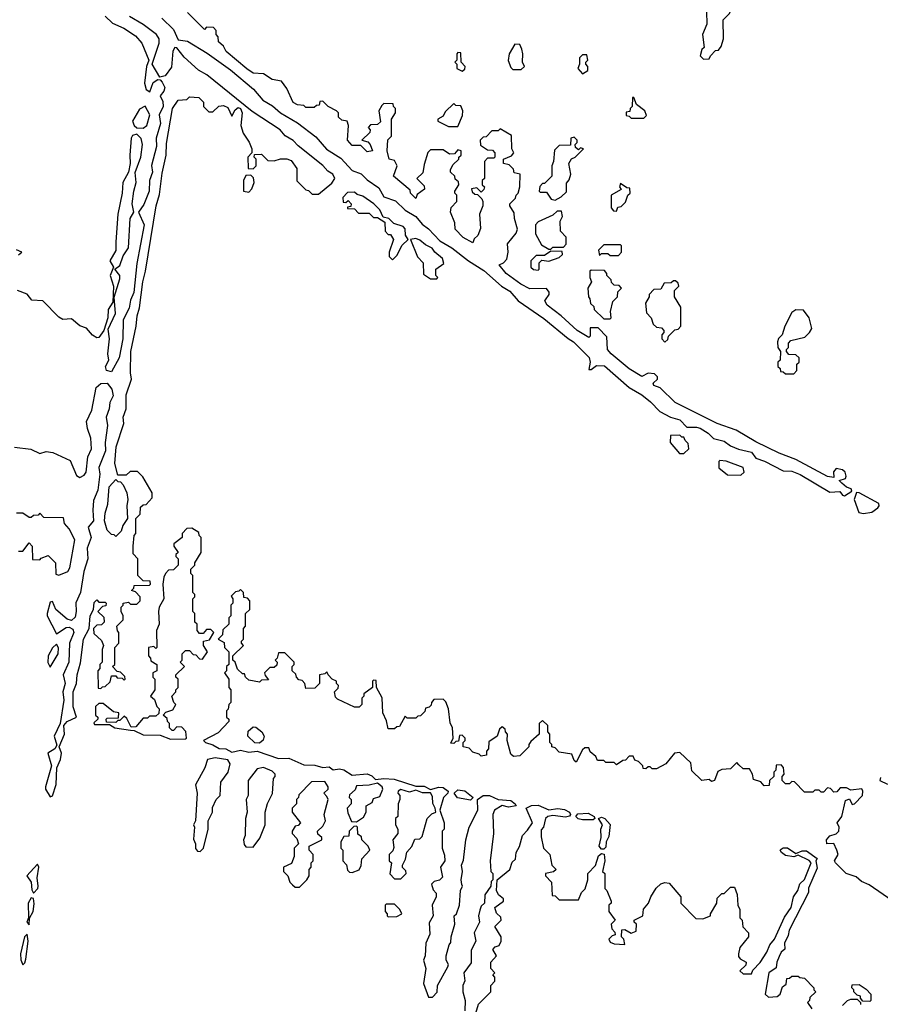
# Model space of a CAD drawing. Extents: x 2640764 to 2777785, y 718840 to 815082.
# Tile 71 of 148: x 2721830 to 2725905, y 768316 to 772976. Entities that reach past the tile are written whole.
import ezdxf

# ---------------------------------------------------------------- set-up
doc = ezdxf.new("R2010")
doc.units = 0

msp = doc.modelspace()

# ---------------------------------------------------------------- linework, layer by layer
at = {"layer": '0CON10XD'}
for points in [[(2725068.3, 772788.3), (2725095, 772790), (2725100, 772805), (2725125, 772830), (2725138.3, 772831.7), (2725151.7, 772848.3), (2725162.5, 772885), (2725160, 772975), (2725190, 773005), (2725203, 773037), (2725220, 773055), (2725220, 773065), (2725200, 773085), (2725195, 773100), (2725165, 773100), (2725145, 773080), (2725115, 773070), (2725082.5, 773015), (2725083.3, 772955), (2725062.5, 772905), (2725070, 772845), (2725060, 772835), (2725052.5, 772805), (2725068.3, 772788.3)], [(2721994.1, 769585), (2722006.7, 769543.3), (2721996, 769525), (2721963.8, 769505), (2721980.9, 769445), (2721953.3, 769345), (2721953.3, 769335), (2721975, 769297.5), (2721985, 769303.3), (2722003.2, 769356.8), (2722005.7, 769435), (2722024.3, 769475), (2722027.5, 769505), (2722018, 769535), (2722042.9, 769595), (2722040, 769635), (2722055.4, 769654.6), (2722100, 769675), (2722083.9, 769723.9), (2722084, 769795), (2722100, 769835), (2722102, 769875), (2722118.3, 769931.7), (2722132, 770045), (2722160, 770095), (2722163.3, 770155), (2722180, 770185), (2722183, 770217), (2722195, 770230), (2722205, 770220), (2722235, 770220), (2722240, 770215), (2722238.3, 770201.7), (2722221.7, 770198.3), (2722200, 770175), (2722228.3, 770148.3), (2722230, 770125), (2722218.3, 770111.7), (2722195, 770110), (2722180, 770095), (2722181.7, 770071.7), (2722218.3, 770038.3), (2722227.5, 770015), (2722220, 769995), (2722220, 769935), (2722210, 769925), (2722210, 769905), (2722200, 769895), (2722201.7, 769811.7), (2722215, 769810), (2722221.7, 769818.3), (2722235, 769820), (2722258.3, 769841.7), (2722265, 769870), (2722285, 769870), (2722291.7, 769861.7), (2722315, 769860), (2722325, 769850), (2722330, 769855), (2722328.3, 769868.3), (2722308.3, 769888.3), (2722291.7, 769891.7), (2722270, 769915), (2722280, 769925), (2722280, 770005), (2722300, 770025), (2722300, 770075), (2722293, 770083), (2722290, 770105), (2722320, 770135), (2722320, 770155), (2722310, 770175), (2722310, 770195), (2722320, 770205), (2722320, 770215), (2722345, 770220), (2722355, 770210), (2722385, 770210), (2722400, 770225), (2722400, 770245), (2722378.3, 770268.3), (2722360, 770275), (2722370, 770285), (2722371.7, 770298.3), (2722445, 770300), (2722450, 770305), (2722448.3, 770318.3), (2722415, 770320), (2722390, 770345), (2722390, 770425), (2722368.3, 770448.3), (2722367.5, 770485), (2722372.5, 770535), (2722380, 770545), (2722380, 770615), (2722400, 770635), (2722401.7, 770668.3), (2722415, 770680), (2722428.3, 770681.7), (2722457, 770713), (2722457, 770737), (2722413, 770813), (2722388.3, 770838.3), (2722353, 770837), (2722335, 770820), (2722295, 770820), (2722280, 770875), (2722287.5, 770955), (2722323.3, 771065), (2722320, 771095), (2722333.8, 771135), (2722335, 771200), (2722360, 771275), (2722354.3, 771305), (2722355.8, 771405), (2722381.4, 771525), (2722386, 771575), (2722397.7, 771612.3), (2722412.9, 771735), (2722426.2, 771785), (2722476, 772095), (2722491.7, 772148.3), (2722505, 772250), (2722524.2, 772335), (2722525, 772390), (2722554.2, 772555), (2722580, 772595), (2722621.7, 772598.3), (2722635, 772610), (2722678.3, 772608.3), (2722700, 772585), (2722700, 772565), (2722725, 772540), (2722745, 772540), (2722773, 772567), (2722795, 772570), (2722815, 772560), (2722835, 772520), (2722850.7, 772549.3), (2722865, 772560), (2722876.2, 772556.2), (2722883.8, 772535), (2722877.5, 772475), (2722888.3, 772438.3), (2722917, 772397), (2722930, 772365), (2722930, 772345), (2722910, 772325), (2722911.7, 772271.7), (2722935, 772270), (2722950, 772285), (2722950, 772315), (2722940, 772325), (2722941.7, 772338.3), (2722975, 772340), (2723005, 772310), (2723035, 772307.5), (2723065, 772317.5), (2723095, 772317.5), (2723115, 772310), (2723142.3, 772272.3), (2723143, 772213), (2723185, 772170), (2723197, 772167), (2723215, 772150), (2723245, 772150), (2723308.3, 772201.7), (2723322.5, 772225), (2723312.5, 772245), (2723288.8, 772258.8), (2723265, 772285.7), (2723148.6, 772378.6), (2723125, 772404), (2723086.7, 772426.7), (2723064, 772455), (2722931.1, 772541.1), (2722716, 772715), (2722677.5, 772737.5), (2722609, 772799), (2722575, 772842.1), (2722565, 772844.5), (2722555, 772827.5), (2722548.6, 772751.4), (2722519.5, 772710.5), (2722493.6, 772703.6), (2722458, 772765), (2722491.4, 772865), (2722490.8, 772885), (2722478.1, 772905), (2722415, 772952.9), (2722350.3, 772990.3)], [(2722235, 772993.3), (2722269.3, 772959.3), (2722323.3, 772935), (2722379.1, 772899.1), (2722408.6, 772865), (2722441.2, 772785), (2722431.2, 772755), (2722421.2, 772675), (2722428.8, 772645), (2722446, 772634), (2722461.5, 772678.5), (2722485, 772692.5), (2722495, 772691.2), (2722505, 772680), (2722517.7, 772655), (2722512.9, 772637.1), (2722495.8, 772615), (2722507.9, 772587.9), (2722509.1, 772565), (2722490, 772525), (2722497.7, 772485), (2722477.1, 772415), (2722478.2, 772375), (2722454.2, 772285.8), (2722458.4, 772255), (2722444.1, 772215), (2722442.9, 772165), (2722418.8, 772101.2), (2722392.5, 772065), (2722420.3, 772005), (2722385, 771822.5), (2722371.1, 771685), (2722355, 771648.8), (2722349.3, 771610.7), (2722320.6, 771555), (2722319.1, 771465), (2722300.5, 771375), (2722265, 771310)], [(2722503.5, 772983.5), (2722559.2, 772929.2), (2722580.1, 772880.1), (2722625, 772874.8), (2722718, 772818), (2722828.6, 772738.6), (2722936.8, 772646.8), (2722980.7, 772595), (2723027.5, 772567.5), (2723065, 772534.4), (2723145, 772488.2)], [(2723145, 772488.2), (2723231.7, 772421.7), (2723282.4, 772362.4), (2723350.2, 772320.2), (2723405, 772261.9), (2723447.1, 772247.1), (2723475, 772218.6), (2723530, 772180), (2723555, 772137.3), (2723608.8, 772118.8), (2723655.4, 772075), (2723705.2, 772045.2), (2723735, 772008.8), (2723766.2, 771986.2), (2723819.2, 771929.1), (2723875.9, 771895.9), (2723954.7, 771835), (2724028.4, 771788.4), (2724110.8, 771715), (2724150.5, 771690.5), (2724190.8, 771645), (2724311.5, 771561.5), (2724426.9, 771466.9), (2724451.4, 771451.4), (2724526.5, 771376.5), (2724531.5, 771355), (2724525, 771320), (2724535, 771320), (2724560.8, 771339.2), (2724598.2, 771338.2), (2724715, 771235.3), (2724775, 771200.3), (2724816.7, 771166.7), (2724861.3, 771121.3), (2724911.9, 771095), (2724955, 771081.8), (2724987.9, 771047.9), (2725035, 771047.6), (2725052, 771042), (2725089.8, 771019.8), (2725115, 770993.8), (2725165, 770980.5), (2725195, 770958.6), (2725232.7, 770942.7), (2725295, 770929.5), (2725315, 770901.1), (2725356.5, 770886.5), (2725445, 770841.4), (2725485, 770839.2), (2725525, 770823.7), (2725665, 770740.4), (2725713, 770743), (2725725, 770726.2), (2725735, 770722.9), (2725770, 770745), (2725766.2, 770756.2), (2725743.9, 770763.9), (2725723, 770783), (2725710, 770795), (2725740, 770805), (2725742.5, 770815), (2725737.5, 770835), (2725726.2, 770846.2), (2725695, 770852.5), (2725683.6, 770836.4), (2725685, 770810), (2725655, 770814.4), (2725504.2, 770894.2), (2725425, 770924), (2725315, 770977.5), (2725222.9, 771032.9), (2725132.5, 771065), (2724933.3, 771165), (2724863, 771233), (2724832.5, 771245), (2724830, 771255), (2724850, 771275), (2724850, 771285), (2724835, 771300), (2724805, 771302.5), (2724775, 771287.5), (2724715, 771323.8), (2724630, 771395), (2724612.5, 771415), (2724610, 771475), (2724568.3, 771518.3), (2724531.7, 771518.3), (2724531.7, 771478.3), (2724525, 771472.5), (2724470, 771505), (2724394.4, 771574.4), (2724327.5, 771625), (2724316.7, 771645), (2724319.3, 771650.7), (2724337.5, 771675), (2724337, 771687), (2724323.6, 771703.6), (2724245, 771702.5), (2724202.5, 771725), (2724133.8, 771775), (2724100, 771815), (2724120, 771825), (2724137, 771843), (2724142.5, 771875), (2724140, 771915), (2724180, 771965), (2724187.5, 771985), (2724172.5, 772035), (2724171.7, 772061.7), (2724150, 772095), (2724150, 772105), (2724178.3, 772131.7), (2724180, 772145), (2724190, 772155), (2724197.5, 772185), (2724200, 772245), (2724171.7, 772251.7), (2724168.3, 772268.3), (2724148.3, 772288.3), (2724120, 772295), (2724120, 772315), (2724158.3, 772331.7), (2724170, 772345), (2724160, 772365), (2724158.3, 772428.3), (2724105, 772460), (2724095, 772450), (2724065, 772450), (2724038.3, 772421.7), (2724025, 772420), (2724010, 772405), (2724011.7, 772381.7), (2724045, 772360), (2724068.3, 772358.3), (2724080, 772345), (2724080, 772325), (2724075, 772320), (2724045, 772320), (2724030, 772305), (2724030, 772225), (2724020, 772215), (2724020, 772195), (2724030, 772185), (2724028.3, 772171.7), (2724015, 772160), (2723995, 772180), (2723970, 772175), (2723971.7, 772161.7), (2723985, 772150), (2723998.3, 772148.3), (2724018.3, 772128.3), (2724022.5, 772115), (2724022.5, 772095), (2724007.5, 772055), (2724011.7, 771988.3), (2724000, 771955), (2723981.7, 771938.3), (2723975, 771920), (2723930, 771945), (2723892.5, 771985), (2723890, 772015), (2723870, 772065), (2723873, 772087), (2723900, 772115), (2723900, 772145), (2723890, 772155), (2723890, 772165), (2723910, 772195), (2723908.3, 772208.3), (2723891.7, 772221.7), (2723890, 772235), (2723870, 772255), (2723870, 772265), (2723880.7, 772289.3), (2723910, 772315), (2723910, 772325), (2723920, 772335), (2723920, 772355), (2723905, 772360), (2723888.3, 772341.7), (2723865, 772340), (2723835, 772360), (2723775, 772360), (2723763, 772347), (2723745, 772290), (2723738.3, 772251.7), (2723710, 772225), (2723745, 772190), (2723746.4, 772173.6), (2723711.7, 772148.3), (2723705, 772130), (2723680, 772155), (2723678.3, 772168.3), (2723600, 772235), (2723617.5, 772285), (2723605, 772310), (2723580, 772315), (2723570, 772355), (2723573, 772407), (2723590, 772425), (2723590, 772505), (2723610, 772535), (2723610, 772555), (2723600, 772565), (2723598.3, 772578.3), (2723555, 772580), (2723545, 772570), (2723530, 772545), (2723538.3, 772491.7), (2723525, 772480), (2723491.7, 772478.3), (2723480, 772465), (2723490, 772455), (2723488.3, 772441.7), (2723450, 772405), (2723478.3, 772398.3), (2723490, 772385), (2723500, 772355), (2723475, 772350), (2723445, 772380), (2723405, 772380), (2723382.5, 772405), (2723387.5, 772475), (2723380, 772495), (2723355, 772500), (2723340, 772515), (2723340, 772535), (2723330, 772545), (2723290, 772565), (2723265, 772590), (2723251.7, 772588.3), (2723248.3, 772571.7), (2723235, 772570), (2723225, 772560), (2723185, 772560), (2723175, 772570), (2723145, 772572.5), (2723125, 772583.3), (2723095, 772650), (2723070, 772685), (2723025, 772692.5), (2722985, 772720), (2722935, 772723.3), (2722905, 772743.8), (2722807.5, 772825), (2722795, 772850), (2722771.7, 772871.7), (2722770, 772895), (2722760, 772905), (2722760, 772925), (2722748.3, 772938.3), (2722715, 772940), (2722705, 772930), (2722625, 773010)], [(2724205, 772740), (2724220, 772755), (2724210, 772775), (2724212.5, 772815), (2724207, 772837), (2724198.3, 772858.3), (2724175, 772860), (2724147.5, 772815), (2724143, 772783), (2724155, 772750), (2724165, 772740), (2724205, 772740)], [(2723925, 772732.5), (2723938.3, 772741.7), (2723940, 772755), (2723920, 772775), (2723918.3, 772818.3), (2723905, 772820), (2723900, 772815), (2723900, 772785), (2723890, 772775), (2723900, 772765), (2723900, 772745), (2723925, 772732.5)], [(2724495, 772720), (2724520, 772735), (2724520, 772755), (2724510, 772765), (2724510, 772775), (2724520, 772785), (2724515, 772810), (2724495, 772810), (2724480, 772795), (2724480, 772765), (2724472.5, 772745), (2724495, 772720)], [(2724785, 772510), (2724797.5, 772522.5), (2724790, 772545), (2724750, 772575), (2724738.3, 772608.3), (2724731.7, 772608.3), (2724730, 772565), (2724720, 772555), (2724718.3, 772541.7), (2724701.7, 772538.3), (2724701.7, 772521.7), (2724715, 772520), (2724725, 772510), (2724785, 772510)], [(2722415, 772462.7), (2722432.2, 772475), (2722446.2, 772525), (2722425, 772566), (2722397.3, 772552.7), (2722363.8, 772495), (2722372.5, 772475), (2722385, 772464), (2722415, 772462.7)], [(2723905, 772470), (2723927, 772523), (2723927.5, 772545), (2723918.3, 772568.3), (2723895, 772570), (2723885, 772580), (2723845, 772540), (2723835, 772520), (2723810, 772505), (2723810, 772495), (2723860.7, 772470.7), (2723905, 772470)], [(2722265, 771310), (2722241.8, 771315), (2722235.9, 771335), (2722251.8, 771365), (2722248.2, 771395), (2722255.3, 771465), (2722248.6, 771511.4), (2722284, 771585), (2722277, 771663), (2722305, 771750), (2722304.3, 771765), (2722280, 771795), (2722305, 771811.9), (2722320.9, 771859.1), (2722345, 771896.2), (2722353.1, 772035), (2722370, 772065), (2722363.3, 772105), (2722370.4, 772165), (2722382.5, 772205), (2722377.2, 772252.8), (2722404.4, 772325), (2722412.2, 772385), (2722405, 772414), (2722385, 772434.2), (2722365, 772428), (2722358, 772415), (2722351.2, 772335), (2722354, 772295), (2722346.2, 772255), (2722318.8, 772205), (2722316.2, 772155), (2722294.2, 772055.8), (2722285.6, 771925), (2722285.8, 771884.2), (2722257.5, 771835), (2722274.2, 771805), (2722258.8, 771765), (2722273.8, 771715), (2722271.7, 771638.3), (2722249.2, 771605), (2722248, 771565), (2722228.8, 771505), (2722205, 771472.5), (2722195, 771470), (2722175, 771482.5), (2722146.4, 771516.4), (2722115, 771527.5), (2722075, 771560), (2722035, 771557.5), (2722015, 771567.5), (2721940, 771645), (2721888.3, 771648.3), (2721865, 771677.5), (2721820, 771695)], [(2724365, 772122.5), (2724393, 772137), (2724418.3, 772161.7), (2724418.3, 772201.7), (2724431.7, 772218.3), (2724440, 772245), (2724430, 772295), (2724443.3, 772316.7), (2724460, 772325), (2724500, 772365), (2724485, 772370), (2724475, 772360), (2724461.7, 772371.7), (2724460, 772385), (2724470, 772395), (2724470, 772405), (2724455, 772420), (2724440, 772415), (2724438.3, 772381.7), (2724385, 772380), (2724361.7, 772358.3), (2724357.5, 772305), (2724350, 772285), (2724350, 772235), (2724315, 772200), (2724305, 772200), (2724293, 772187), (2724290, 772165), (2724295, 772160), (2724325, 772160), (2724347, 772127), (2724365, 772122.5)], [(2722915, 772160), (2722930, 772175), (2722940, 772205), (2722937, 772227), (2722925, 772240), (2722901.7, 772238.3), (2722890, 772215), (2722890, 772165), (2722915, 772160)], [(2724655, 772070), (2724661.7, 772088.3), (2724678.3, 772091.7), (2724698.3, 772111.7), (2724710, 772145), (2724720, 772155), (2724718.3, 772178.3), (2724705, 772180), (2724675, 772200), (2724670, 772185), (2724678.3, 772171.7), (2724630, 772145), (2724630, 772085), (2724641.7, 772071.7), (2724655, 772070)], [(2723595, 771840), (2723615, 771860), (2723640.7, 771909.3), (2723670, 771935), (2723656.2, 771956.2), (2723655, 771986.2), (2723645, 771996.9), (2723601.7, 772011.7), (2723577.5, 772035), (2723551.7, 772041.7), (2723535, 772076.2), (2723506.2, 772105), (2723455, 772140), (2723428.3, 772148.3), (2723415, 772160), (2723381.7, 772158.3), (2723360, 772135), (2723361.7, 772111.7), (2723375, 772110), (2723385, 772120), (2723400, 772105), (2723398.3, 772091.7), (2723381.7, 772088.3), (2723381.7, 772081.7), (2723415, 772080), (2723435, 772060), (2723485, 772060), (2723505, 772040), (2723525, 772040), (2723558.3, 772018.3), (2723560, 771975), (2723575, 771960), (2723585, 771960), (2723600, 771935), (2723580, 771875), (2723580, 771855), (2723595, 771840)], [(2724345, 771890), (2724355, 771900), (2724405, 771900), (2724417, 771913), (2724417, 771947), (2724390, 771975), (2724388.3, 772021.7), (2724400, 772045), (2724395, 772070), (2724375, 772070), (2724355, 772050), (2724285, 772020), (2724272.5, 772005), (2724273, 771963), (2724300, 771910), (2724335, 771890), (2724345, 771890)], [(2723805, 771750), (2723810, 771755), (2723800, 771765), (2723800, 771795), (2723838.3, 771821.7), (2723832.5, 771845), (2723795.7, 771875.7), (2723783.3, 771895), (2723750.8, 771910.8), (2723725, 771932.5), (2723705, 771940), (2723680, 771935), (2723713, 771853), (2723740, 771825), (2723741.7, 771771.7), (2723775, 771750), (2723805, 771750)], [(2724665, 771860), (2724680, 771875), (2724680, 771905), (2724675, 771910), (2724595, 771910), (2724570, 771885), (2724575, 771860), (2724585, 771870), (2724615, 771870), (2724625, 771860), (2724665, 771860)], [(2721825, 771863.3), (2721840, 771875), (2721815, 771887.5)], [(2724285, 771790), (2724290, 771795), (2724290, 771825), (2724301.7, 771838.3), (2724335, 771832.5), (2724385, 771850), (2724400, 771865), (2724398.3, 771878.3), (2724345, 771880), (2724315, 771860), (2724275, 771860), (2724250, 771835), (2724250, 771805), (2724263, 771793), (2724285, 771790)], [(2724625, 771560), (2724630, 771565), (2724627.5, 771595), (2724638.3, 771641.7), (2724660, 771665), (2724661.7, 771688.3), (2724680, 771705), (2724668.3, 771718.3), (2724645, 771720), (2724631.7, 771731.7), (2724630, 771745), (2724610, 771765), (2724610, 771775), (2724598.3, 771788.3), (2724535, 771790), (2724530, 771785), (2724530, 771755), (2724537.5, 771735), (2724520, 771705), (2724522.5, 771665), (2724530, 771655), (2724533, 771633), (2724548.3, 771618.3), (2724550, 771605), (2724595, 771560), (2724625, 771560)], [(2724885, 771450), (2724898.3, 771461.7), (2724901.7, 771478.3), (2724931.7, 771508.3), (2724948.3, 771511.7), (2724960, 771525), (2724960, 771615), (2724930, 771665), (2724930, 771695), (2724950, 771715), (2724948.3, 771728.3), (2724935, 771740), (2724925, 771740), (2724915, 771730), (2724881.7, 771728.3), (2724865, 771700), (2724831.7, 771698.3), (2724810, 771675), (2724810, 771665), (2724792.5, 771635), (2724798.3, 771588.3), (2724820, 771565), (2724830, 771535), (2724845, 771520), (2724868.3, 771518.3), (2724880, 771505), (2724880, 771495), (2724870, 771485), (2724870, 771465), (2724885, 771450)], [(2725495, 771300), (2725510, 771315), (2725510, 771345), (2725520, 771355), (2725520, 771375), (2725505, 771390), (2725471.7, 771391.7), (2725460, 771405), (2725460, 771415), (2725470, 771425), (2725470, 771445), (2725481.7, 771458.3), (2725547, 771473), (2725570, 771495), (2725580, 771515), (2725567.5, 771565), (2725541.7, 771601.7), (2725505, 771602.5), (2725485, 771590), (2725452.5, 771525), (2725440, 771485), (2725423, 771467), (2725418.3, 771451.7), (2725420, 771425), (2725432.5, 771405), (2725430, 771365), (2725420, 771355), (2725420, 771335), (2725430, 771325), (2725431.7, 771311.7), (2725445, 771310), (2725455, 771300), (2725495, 771300)], [(2721805, 770952.5), (2721883, 770943), (2721925, 770922.5), (2721955, 770932.5), (2721987, 770927), (2722069.3, 770889.3), (2722098.8, 770818.8), (2722115, 770809.2), (2722135, 770820.5), (2722145, 770834.4), (2722152.7, 770907.3), (2722170, 770945), (2722166.4, 770995), (2722150.6, 771040.6), (2722147.1, 771075), (2722172.1, 771127.9), (2722191.8, 771235), (2722215, 771254), (2722245, 771255.9), (2722267, 771227), (2722273.3, 771195), (2722256.3, 771165), (2722254, 771135), (2722239, 771095), (2722246.4, 771055), (2722234.4, 770975), (2722237.2, 770935), (2722205, 770856), (2722209.7, 770825), (2722200.2, 770749.8), (2722180.3, 770699.7), (2722175.9, 770655), (2722180.3, 770605), (2722154.7, 770575), (2722168.8, 770525), (2722149.7, 770475), (2722152.5, 770425), (2722134.3, 770365), (2722118.6, 770265), (2722095.4, 770215.4), (2722097.9, 770175), (2722092.3, 770147.7), (2722075, 770132.7), (2722055, 770138.2), (2722002, 770185), (2721985, 770222.5), (2721975, 770220), (2721960, 770165), (2721960, 770155), (2722005, 770070), (2722051.1, 770098.9), (2722065, 770101.5), (2722081.5, 770091.5), (2722086, 770076), (2722066.5, 770025), (2722062.5, 769935), (2722036.2, 769875), (2722045.4, 769834.6), (2722034.5, 769795), (2722039.2, 769755), (2722021.5, 769645), (2721994.1, 769585)], [(2724975, 770922.5), (2724997.5, 770945), (2724995, 770970), (2724980, 770985), (2724975, 771000), (2724965, 771000), (2724955, 771010), (2724911.7, 771008.3), (2724910, 770975), (2724953.6, 770923.6), (2724975, 770922.5)], [(2725245, 770820), (2725260, 770835), (2725256.1, 770856.1), (2725175, 770886.7), (2725145, 770890), (2725140, 770885), (2725140, 770855), (2725181.7, 770821.7), (2725245, 770820)], [(2722285, 770530), (2722278.3, 770538.3), (2722265, 770540), (2722245, 770560), (2722232.5, 770605), (2722235, 770640), (2722247.3, 770682.7), (2722254.3, 770765), (2722285, 770800), (2722295, 770790), (2722308.3, 770788.3), (2722320, 770775), (2722337, 770737), (2722342.5, 770705), (2722337.5, 770675), (2722340, 770615), (2722318.3, 770581.7), (2722310, 770555), (2722285, 770530)], [(2725825, 770639.2), (2725865, 770644.8), (2725892.2, 770665), (2725899.2, 770675), (2725896.9, 770686.9), (2725805, 770736.7), (2725791.2, 770738.8), (2725781.2, 770705), (2725803.6, 770643.6), (2725825, 770639.2)], [(2721825, 770460), (2721845, 770460), (2721875, 770500), (2721890, 770485), (2721891.7, 770421.7), (2721925, 770420), (2721931.7, 770428.3), (2721965, 770440), (2722000, 770405), (2722001.7, 770351.7), (2722015, 770347.5), (2722058, 770365), (2722067.9, 770382.1), (2722091.8, 770515), (2722065, 770566.2), (2722041.7, 770591.7), (2722038.3, 770618.3), (2721945, 770620), (2721925, 770640), (2721918.3, 770631.7), (2721895, 770630), (2721885, 770620), (2721875, 770620), (2721845, 770640), (2721815, 770640)], [(2722545, 769571.2), (2722615, 769572.5), (2722620, 769575), (2722617, 769607), (2722598.3, 769628.3), (2722575, 769630), (2722558.3, 769611.7), (2722551.7, 769611.7), (2722540, 769625), (2722540, 769645), (2722530, 769655), (2722528.3, 769668.3), (2722510, 769685), (2722521.7, 769698.3), (2722555, 769710), (2722570, 769735), (2722560, 769745), (2722550, 769775), (2722570, 769795), (2722570, 769805), (2722580, 769815), (2722580, 769855), (2722570, 769865), (2722570, 769875), (2722610, 769915), (2722590, 769935), (2722600, 769945), (2722600, 769975), (2722615, 769990), (2722635, 769990), (2722651.7, 769971.7), (2722665, 769970), (2722681.7, 769951.7), (2722695, 769950), (2722720, 769985), (2722700, 770015), (2722700, 770035), (2722728.3, 770041.7), (2722750, 770075), (2722735, 770090), (2722715, 770090), (2722698.3, 770071.7), (2722681.7, 770071.7), (2722670, 770085), (2722670, 770115), (2722660, 770125), (2722660, 770165), (2722650, 770175), (2722650, 770235), (2722660, 770245), (2722660, 770255), (2722650, 770265), (2722650, 770345), (2722640, 770355), (2722640, 770375), (2722660, 770395), (2722660, 770405), (2722690, 770455), (2722690, 770525), (2722680, 770535), (2722678.3, 770548.3), (2722645, 770570), (2722621.7, 770568.3), (2722600, 770545), (2722600, 770525), (2722560, 770495), (2722560, 770485), (2722580, 770455), (2722570, 770445), (2722570, 770435), (2722580, 770425), (2722580, 770395), (2722558.3, 770371.7), (2722535, 770370), (2722520, 770355), (2722513, 770337), (2722507.5, 770305), (2722512.5, 770235), (2722491.2, 770195), (2722486.7, 770175), (2722490, 770115), (2722477.5, 770085), (2722480, 770005), (2722475, 770000), (2722465, 770010), (2722440, 770005), (2722440, 769965), (2722450, 769955), (2722451.7, 769941.7), (2722480, 769925), (2722480, 769895), (2722460, 769885), (2722460, 769865), (2722470, 769855), (2722470, 769805), (2722450, 769775), (2722468.3, 769758.3), (2722480, 769725), (2722490, 769715), (2722488.3, 769691.7), (2722475, 769680), (2722445, 769680), (2722435, 769670), (2722415, 769670), (2722380.7, 769629.3), (2722357.5, 769627.5), (2722338.3, 769668.3), (2722325, 769680), (2722305, 769660), (2722295, 769660), (2722285, 769650), (2722241.7, 769651.7), (2722240, 769665), (2722245, 769670), (2722298.3, 769671.7), (2722300, 769695), (2722275, 769700), (2722225, 769740), (2722205, 769740), (2722190, 769725), (2722190, 769685), (2722200, 769675), (2722200, 769665), (2722181.7, 769648.3), (2722185, 769640), (2722255, 769640), (2722280, 769625), (2722355, 769614.3), (2722372.3, 769612.3), (2722415, 769592), (2722495, 769590), (2722545, 769571.2)], [(2725985, 768790.9), (2725852.3, 768882.3), (2725815, 768897.1), (2725790, 768920), (2725743.1, 768935), (2725691.9, 768985), (2725687.1, 768995), (2725704.4, 769025), (2725699.5, 769045), (2725685, 769076.7), (2725651.2, 769075), (2725650, 769095), (2725665, 769114), (2725695, 769122.5), (2725708, 769135), (2725710, 769155), (2725700, 769175), (2725722.5, 769205), (2725739.5, 769280.5), (2725758.8, 769288.8), (2725772, 769262), (2725782.5, 769265), (2725820, 769305), (2725822.5, 769325), (2725816.7, 769336.7), (2725765, 769330), (2725745, 769340), (2725715, 769340), (2725698.3, 769321.7), (2725685, 769320), (2725668.3, 769338.3), (2725655, 769340), (2725635, 769320), (2725625, 769320), (2725615, 769330), (2725595, 769330), (2725585, 769320), (2725545, 769320), (2725498.3, 769368.3), (2725485, 769370), (2725475, 769360), (2725455, 769360), (2725440, 769375), (2725440, 769395), (2725450, 769405), (2725446.4, 769436.4), (2725435, 769450), (2725411.7, 769448.3), (2725410, 769425), (2725400, 769415), (2725400, 769395), (2725380, 769375), (2725378.3, 769351.7), (2725355, 769350), (2725338.3, 769368.3), (2725305, 769380), (2725300, 769405), (2725285, 769430), (2725255, 769430), (2725235, 769450), (2725225, 769460), (2725195, 769430), (2725155, 769427.5), (2725135, 769417.5), (2725120, 769375), (2725105, 769370), (2725095, 769380), (2725060, 769375), (2725011.7, 769421.7), (2725008.3, 769458.3), (2724955, 769507.5), (2724930, 769505), (2724890, 769455), (2724845, 769430), (2724825, 769430), (2724815, 769440), (2724805, 769440), (2724795, 769430), (2724781.7, 769431.7), (2724780, 769445), (2724760, 769465), (2724741.7, 769471.7), (2724735, 769490), (2724715, 769490), (2724698.3, 769471.7), (2724685, 769470), (2724655, 769450), (2724645, 769460), (2724605, 769460), (2724595, 769470), (2724565, 769470), (2724558.3, 769488.3), (2724531.7, 769511.7), (2724525, 769530), (2724505, 769530), (2724495, 769520), (2724465, 769462.5), (2724455, 769470), (2724445, 769500), (2724385, 769510), (2724365, 769530), (2724350, 769535), (2724350, 769545), (2724340, 769555), (2724340, 769595), (2724330, 769605), (2724330, 769635), (2724305, 769660), (2724290, 769645), (2724290, 769595), (2724250.7, 769559.3), (2724240, 769545), (2724240, 769535), (2724198.3, 769491.7), (2724168.3, 769488.3), (2724155, 769500), (2724137.5, 769565), (2724140, 769595), (2724130, 769605), (2724128.3, 769618.3), (2724115, 769630), (2724101.7, 769618.3), (2724090, 769585), (2724051.7, 769558.3), (2724050, 769525), (2724040, 769515), (2724040, 769495), (2724015, 769490), (2724005, 769500), (2723975, 769510), (2723958.3, 769528.3), (2723930, 769535), (2723930, 769555), (2723940, 769565), (2723940, 769575), (2723925, 769590), (2723911.7, 769588.3), (2723908.3, 769561.7), (2723895, 769560), (2723885, 769550), (2723871.7, 769551.7), (2723882.5, 769575), (2723880, 769625), (2723868.3, 769648.3), (2723860, 769715), (2723847, 769747), (2723835, 769760), (2723791.7, 769758.3), (2723780, 769745), (2723778.3, 769731.7), (2723768.3, 769721.7), (2723751.7, 769718.3), (2723748.3, 769701.7), (2723728.3, 769681.7), (2723715, 769680), (2723705, 769670), (2723665, 769670), (2723655, 769680), (2723628.3, 769631.7), (2723615, 769630), (2723605, 769620), (2723575, 769620), (2723567, 769657), (2723550, 769695), (2723547, 769767), (2723520, 769815), (2723518.3, 769848.3), (2723505, 769850), (2723500, 769845), (2723500, 769815), (2723460, 769785), (2723460, 769775), (2723450, 769765), (2723450, 769735), (2723437, 769723), (2723415, 769722.5), (2723335, 769760), (2723325, 769770), (2723320, 769795), (2723338.3, 769811.7), (2723340, 769825), (2723330, 769835), (2723330, 769845), (2723310, 769855), (2723290, 769875), (2723285, 769890), (2723275, 769880), (2723250, 769875), (2723250, 769835), (2723228.3, 769811.7), (2723185, 769810), (2723180, 769835), (2723168.3, 769848.3), (2723151.7, 769851.7), (2723140, 769865), (2723138.3, 769878.3), (2723120, 769895), (2723120, 769915), (2723130, 769925), (2723130, 769935), (2723085, 769980), (2723055, 769980), (2723050, 769955), (2723040, 769945), (2723050, 769935), (2723048.3, 769921.7), (2723035, 769910), (2723015, 769910), (2722990, 769885), (2722991.7, 769871.7), (2723008.3, 769851.7), (2722975, 769850), (2722965, 769840), (2722915, 769850), (2722900, 769865), (2722895, 769880), (2722885, 769880), (2722861.7, 769901.7), (2722850, 769935), (2722840, 769945), (2722840, 769965), (2722890, 770015), (2722880, 770025), (2722880, 770035), (2722890, 770045), (2722890, 770095), (2722900, 770105), (2722900, 770165), (2722920, 770185), (2722920, 770225), (2722908.3, 770238.3), (2722891.7, 770241.7), (2722890, 770265), (2722875, 770280), (2722868.3, 770271.7), (2722851.7, 770268.3), (2722831.7, 770248.3), (2722840, 770235), (2722840, 770215), (2722830, 770205), (2722830, 770155), (2722820, 770145), (2722820, 770115), (2722791.7, 770088.3), (2722790, 770065), (2722770, 770045), (2722798.3, 770028.3), (2722800, 770005), (2722820, 769985), (2722820, 769925), (2722810, 769915), (2722810, 769895), (2722800, 769885), (2722820, 769855), (2722820, 769815), (2722830, 769805), (2722830, 769745), (2722820, 769735), (2722817, 769713), (2722810, 769705), (2722810, 769675), (2722820, 769665), (2722820, 769655), (2722769.3, 769600.7), (2722700, 769565), (2722710, 769555), (2722745, 769544), (2722775, 769526.2), (2722805.7, 769525.7), (2722835, 769508.8), (2722875, 769518.8), (2722915, 769510), (2722955, 769514.2), (2723055, 769478.8), (2723105, 769480.8), (2723175, 769450), (2723227.8, 769447.8), (2723265, 769437.1), (2723295, 769440), (2723315, 769426), (2723345, 769430), (2723365, 769425.6), (2723405, 769400), (2723475, 769406.7), (2723497.3, 769397.3), (2723515, 769380), (2723554.4, 769385.6), (2723602.4, 769382.4), (2723705, 769348.8), (2723745, 769348), (2723775, 769332.5), (2723815, 769344.3), (2723835, 769341.9), (2723858.8, 769325), (2723857.5, 769315), (2723836.7, 769295), (2723820, 769235), (2723840, 769175), (2723840, 769145), (2723830, 769135), (2723830, 769055), (2723841.7, 769021.7), (2723842.5, 768995), (2723822.5, 768965), (2723831.7, 768918.3), (2723817, 768903), (2723793, 768897), (2723780, 768885), (2723788.3, 768858.3), (2723801.7, 768841.7), (2723802.5, 768825), (2723782.5, 768785), (2723787.5, 768735), (2723768.3, 768701.7), (2723771.7, 768648.3), (2723752.5, 768605), (2723750, 768545), (2723742.5, 768525), (2723752.5, 768485), (2723742.5, 768415), (2723765, 768350), (2723785, 768350), (2723807, 768373), (2723807.5, 768405), (2723857, 768493), (2723860, 768505), (2723850, 768525), (2723850, 768545), (2723863, 768597), (2723871.7, 768608.3), (2723872.5, 768635), (2723890, 768695), (2723887.5, 768735), (2723897.5, 768745), (2723912.5, 768785), (2723917.5, 768855), (2723926.7, 768875), (2723923, 768883), (2723920, 768905), (2723926.7, 768945), (2723922.5, 768975), (2723931.7, 768998.3), (2723942.5, 769095), (2723957.5, 769155), (2724000, 769235), (2723997.5, 769285), (2724025, 769304.2), (2724055, 769304.4), (2724095, 769286.2), (2724155, 769280.8), (2724176.7, 769265), (2724180, 769255), (2724145, 769248.8), (2724115, 769257.5), (2724077.5, 769235), (2724070, 769215), (2724073.3, 769125), (2724057.5, 768995), (2724060, 768945), (2724070, 768935), (2724070, 768905), (2724063, 768897), (2724060, 768875), (2724032.5, 768835), (2724030, 768795), (2724015, 768780), (2724008.3, 768761.7), (2724002.5, 768735), (2724007.5, 768705), (2723982.5, 768655), (2723990, 768615), (2723968.3, 768571.7), (2723967, 768513), (2723933.3, 768465), (2723937, 768427), (2723927.5, 768405), (2723927.5, 768375), (2723940, 768335), (2723937.5, 768285)], [(2721975, 769912.5), (2722013.1, 769975), (2722013.3, 770003.3), (2722005, 770020), (2721985, 770002.5), (2721965.8, 769965), (2721964.1, 769934.1), (2721975, 769912.5)], [(2722965, 769552.5), (2722943, 769553), (2722910, 769585), (2722911.7, 769608.3), (2722935, 769630), (2722948.3, 769628.3), (2722976.4, 769606.4), (2722987.5, 769585), (2722983.6, 769566.4), (2722965, 769552.5)], [(2722685, 769040), (2722700, 769055), (2722722.5, 769145), (2722722.5, 769185), (2722742.5, 769225), (2722743, 769247), (2722760, 769285), (2722780, 769305), (2722783, 769367), (2722817.5, 769415), (2722826.7, 769455), (2722815, 769472.5), (2722755, 769483.3), (2722720, 769475), (2722707.5, 769435), (2722662.5, 769355), (2722670, 769315), (2722662.5, 769185), (2722652.5, 769165), (2722657.5, 769155), (2722653, 769097), (2722662.5, 769075), (2722663, 769053), (2722671.7, 769041.7), (2722685, 769040)], [(2722935, 769060), (2722967, 769103), (2722992.5, 769165), (2722992.5, 769225), (2723003, 769267), (2723026.4, 769313.6), (2723032.5, 769385), (2723040, 769395), (2723040, 769405), (2723025, 769420), (2722985, 769436.7), (2722955, 769430), (2722912.5, 769375), (2722912.5, 769305), (2722902.5, 769285), (2722907.5, 769225), (2722900, 769195), (2722897.5, 769115), (2722890, 769095), (2722893, 769073), (2722901.7, 769061.7), (2722935, 769060)], [(2723155, 768870), (2723190, 768905), (2723200, 768925), (2723200, 768955), (2723210, 768965), (2723210, 768985), (2723220, 768995), (2723220, 769025), (2723200, 769045), (2723200, 769065), (2723260, 769095), (2723260, 769105), (2723241.7, 769121.7), (2723240, 769135), (2723265, 769160), (2723277.5, 769185), (2723272.5, 769215), (2723290, 769285), (2723285, 769300), (2723270, 769315), (2723290, 769335), (2723290, 769345), (2723275, 769370), (2723211.7, 769368.3), (2723151.7, 769308.3), (2723150, 769295), (2723140, 769285), (2723140, 769265), (2723120, 769245), (2723120, 769225), (2723160, 769175), (2723148.3, 769161.7), (2723135, 769160), (2723120, 769135), (2723120, 769125), (2723141.7, 769101.7), (2723150, 769075), (2723130, 769055), (2723130, 769015), (2723117, 768983), (2723080, 768965), (2723080, 768945), (2723100, 768925), (2723110, 768895), (2723121.7, 768881.7), (2723135, 768870), (2723155, 768870)], [(2723425, 769180), (2723458.3, 769201.7), (2723470, 769225), (2723470, 769255), (2723498.3, 769271.7), (2723505, 769290), (2723535, 769300), (2723550, 769335), (2723546.7, 769345), (2723525, 769362.5), (2723485, 769353.3), (2723425, 769350), (2723418.3, 769331.7), (2723391.7, 769308.3), (2723390, 769295), (2723400, 769285), (2723400, 769265), (2723380, 769245), (2723383, 769223), (2723401.7, 769181.7), (2723425, 769180)], [(2725905, 769390), (2725902.5, 769375), (2725938.3, 769358.3)], [(2723635, 768910), (2723660, 768935), (2723658.3, 768948.3), (2723643, 768963), (2723642.5, 768975), (2723657, 769003), (2723663, 769037), (2723687, 769063), (2723701.7, 769098.3), (2723725, 769100), (2723735, 769110), (2723760, 769195), (2723781.7, 769218.3), (2723800, 769225), (2723797.5, 769245), (2723786, 769266), (2723785, 769300), (2723775, 769317.5), (2723737, 769317), (2723705, 769330), (2723675, 769320), (2723635, 769332.5), (2723622.5, 769325), (2723620, 769315), (2723630, 769305), (2723630, 769285), (2723622.5, 769265), (2723620, 769205), (2723610, 769195), (2723610, 769165), (2723620, 769145), (2723620, 769125), (2723597.5, 769095), (2723601.7, 769058.3), (2723597, 769043), (2723580, 769025), (2723580, 768995), (2723590, 768985), (2723583, 768933), (2723605, 768910), (2723635, 768910)], [(2723965, 769282.5), (2723902.9, 769292.9), (2723886.7, 769315), (2723905, 769330.8), (2723936.9, 769326.9), (2723977.5, 769295), (2723965, 769282.5)], [(2724097.5, 768835), (2724087.5, 768855), (2724090, 768905), (2724150, 768955), (2724161.7, 768988.3), (2724177, 769003), (2724180, 769035), (2724197, 769063), (2724210, 769115), (2724235, 769140), (2724257.5, 769175), (2724227.5, 769245), (2724253.3, 769256.7), (2724285, 769258.5), (2724335, 769236), (2724377.9, 769242.1), (2724408.9, 769238.9), (2724433.8, 769225), (2724437.5, 769215), (2724433.3, 769206.7), (2724415, 769201.2), (2724355, 769210), (2724330, 769205), (2724320, 769195), (2724310, 769155), (2724298.3, 769141.7), (2724298.3, 769108.3), (2724310, 769055), (2724340, 769025), (2724350, 768975), (2724370, 768955), (2724357, 768943), (2724320, 768935), (2724320, 768925), (2724347.5, 768895), (2724351.7, 768831.7), (2724365, 768830), (2724385, 768810), (2724475, 768810), (2724490, 768845), (2724507, 768863), (2724520, 768905), (2724520, 768935), (2724557, 768973), (2724570.7, 769019.3), (2724585, 769030), (2724597, 769027), (2724600, 768995), (2724590, 768945), (2724600, 768935), (2724600, 768865), (2724610, 768855), (2724630, 768805), (2724630, 768795), (2724620, 768785), (2724620, 768755), (2724650, 768715), (2724630, 768695), (2724633, 768673), (2724648.3, 768658.3), (2724650, 768645), (2724635, 768640), (2724620, 768625), (2724625, 768610), (2724645, 768602.5), (2724695, 768600), (2724690, 768625), (2724680, 768635), (2724681.7, 768668.3), (2724695, 768670), (2724725, 768652.5), (2724748.3, 768661.7), (2724750, 768695), (2724740, 768705), (2724740, 768715), (2724780, 768735), (2724783, 768767), (2724807.5, 768795), (2724817.5, 768825), (2724843.9, 768866.1), (2724865, 768886.7), (2724885, 768892.5), (2724905, 768890), (2724960, 768825), (2724960, 768795), (2725031.7, 768721.7), (2725065, 768720), (2725100, 768735), (2725100, 768745), (2725130, 768795), (2725131.7, 768818.3), (2725155, 768840), (2725165, 768840), (2725195, 768870), (2725215, 768870), (2725226.4, 768836.4), (2725230, 768785), (2725240, 768765), (2725240, 768725), (2725250, 768715), (2725253, 768683), (2725280, 768655), (2725280, 768635), (2725240, 768585), (2725232.5, 768555), (2725232.5, 768542.5), (2725241.7, 768531.7), (2725270, 768515), (2725268.3, 768501.7), (2725240, 768475), (2725255, 768460), (2725295, 768460), (2725301.7, 768478.3), (2725336.1, 768513.9), (2725367, 768563), (2725381.7, 768598.3), (2725403.3, 768625), (2725451.4, 768728.6), (2725482, 768775), (2725493.3, 768825), (2725513.8, 768855), (2725523.9, 768886.1), (2725545, 768907.5), (2725576.7, 768985), (2725567.1, 768997.1), (2725515, 769022.5), (2725495, 769013.8), (2725455, 769020), (2725436.2, 769035), (2725431.2, 769045), (2725435, 769050), (2725445, 769057.1), (2725465, 769056.7), (2725505, 769030), (2725535, 769042.9), (2725555, 769041.8), (2725606.2, 769006.2), (2725600, 768995), (2725605, 768960), (2725564.1, 768865.9), (2725564.2, 768845), (2725472.4, 768667.6), (2725468.5, 768641.5), (2725451.4, 768605), (2725452.5, 768577.5), (2725435, 768562.5), (2725425, 768542.5), (2725414, 768515), (2725411.7, 768488.3), (2725377.5, 768465), (2725360, 768365), (2725375, 768350), (2725417, 768353), (2725430, 768365), (2725441.7, 768398.3), (2725458.3, 768411.7), (2725461.7, 768438.3), (2725475, 768440), (2725485, 768450), (2725515, 768450), (2725523, 768443), (2725545, 768440), (2725590, 768395), (2725590, 768385), (2725600, 768375), (2725571.7, 768348.3), (2725570, 768335), (2725560, 768325), (2725580, 768295)], [(2724495, 769188.6), (2724474.3, 769194.3), (2724462.5, 769205), (2724472.1, 769217.9), (2724521.3, 769221.3), (2724550, 769205), (2724552.5, 769195), (2724545, 769190), (2724495, 769188.6)], [(2723405, 768940), (2723436.7, 768953.3), (2723447, 768973), (2723450, 769005), (2723487.5, 769045), (2723480, 769065), (2723450, 769095), (2723448.3, 769108.3), (2723431.7, 769121.7), (2723430, 769155), (2723425, 769160), (2723411.7, 769158.3), (2723390, 769135), (2723388.3, 769111.7), (2723365, 769110), (2723350, 769085), (2723350, 769055), (2723360, 769045), (2723360, 768995), (2723377, 768977), (2723381.7, 768951.7), (2723391.7, 768941.7), (2723405, 768940)], [(2724595, 769050), (2724585, 769050), (2724573.3, 769065), (2724582.5, 769105), (2724581.2, 769145), (2724590, 769165), (2724570, 769195), (2724585, 769201.2), (2724600, 769195), (2724626.4, 769166.4), (2724619.3, 769110.7), (2724607.5, 769085), (2724605, 769060), (2724595, 769050)], [(2721895, 768842.5), (2721915.6, 768864.4), (2721918, 768875), (2721912.9, 768915), (2721920.8, 768965), (2721915, 768980), (2721864, 768925), (2721884.4, 768895), (2721887.3, 768857.3), (2721895, 768842.5)], [(2723990, 768275), (2724003, 768317), (2724060, 768375), (2724060, 768405), (2724080, 768425), (2724080, 768445), (2724070, 768455), (2724080, 768465), (2724060, 768485), (2724060, 768515), (2724087.5, 768545), (2724070, 768575), (2724081.7, 768588.3), (2724100, 768595), (2724110, 768615), (2724110, 768635), (2724080, 768685), (2724110, 768715), (2724108.3, 768728.3), (2724088.3, 768748.3), (2724080, 768775), (2724120, 768805), (2724120, 768815), (2724097.5, 768835)], [(2721875, 768692.5), (2721876.2, 768723.8), (2721894, 768755), (2721898.3, 768791.7), (2721895, 768817.5), (2721885, 768820), (2721870.5, 768795), (2721872.5, 768725), (2721864.5, 768704.5), (2721875, 768692.5)], [(2723575, 768730), (2723615, 768732.5), (2723640, 768745), (2723630, 768765), (2723605, 768790), (2723565, 768790), (2723560, 768785), (2723560, 768755), (2723570, 768745), (2723570, 768735), (2723575, 768730)], [(2721845, 768502.5), (2721855, 768512.5), (2721859.5, 768530.5), (2721870, 768615), (2721865, 768647.5), (2721853.1, 768635), (2721833.6, 768555), (2721835, 768527.5), (2721845, 768502.5)], [(2725855, 768330), (2725821.7, 768331.7), (2725810, 768345), (2725810, 768355), (2725795, 768360), (2725780, 768375), (2725780, 768385), (2725770, 768395), (2725771.7, 768408.3), (2725805, 768410), (2725838.3, 768388.3), (2725860, 768365), (2725860, 768335), (2725855, 768330)], [(2725725, 768310), (2725750, 768335), (2725765, 768340), (2725795, 768340), (2725810, 768325), (2725810, 768315)]]:
    msp.add_lwpolyline(points, dxfattribs=at)

doc.saveas('drawing.dxf')
